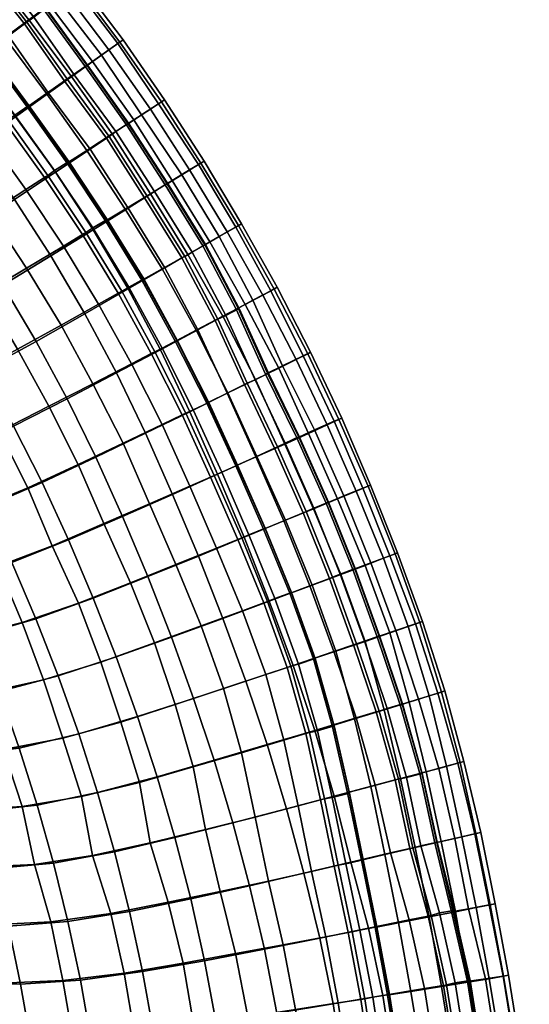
# Model space of a CAD drawing. Header units: centimetres. Extents: x -87 to 87, y -87 to 87.
# Tile 41 of 44: x 67 to 86, y 13 to 51. Entities that reach past the tile are written whole.
import ezdxf

# ---------------------------------------------------------------- set-up
doc = ezdxf.new("R2010")
doc.units = ezdxf.units.CM
doc.layers.add('Layer 01', color=18, linetype='Continuous', true_color=0x000000)

msp = doc.modelspace()

# ---------------------------------------------------------------- meshes
at = {"layer": 'Layer 01'}
mesh = msp.add_polyface(dxfattribs=at)
corners = [(65.257, 57.221, 11.816), (67.106, 55.065, 11.815), (66.92, 54.911, 9.63), (65.076, 57.063, 9.628), (66.337, 54.424, 7.801), (64.537, 56.584, 7.767), (65.137, 57.108, 14.036), (66.982, 54.958, 14.039), (68.754, 52.747, 14.041), (68.868, 52.837, 11.815), (68.663, 52.679, 9.643), (68.04, 52.193, 7.824), (66.734, 51.187, 5.921), (68.311, 48.946, 6.019), (67.678, 48.494, 5.37), (66.122, 50.718, 5.27), (70.576, 50.568, 11.816), (72.19, 48.232, 11.819), (71.957, 48.079, 9.641), (70.37, 50.423, 9.633), (71.293, 47.64, 7.822), (69.741, 49.97, 7.822), (70.448, 50.475, 14.046), (72.065, 48.147, 14.052), (65.82, 53.997, 6.995), (67.542, 51.809, 6.992), (67.48, 51.761, 6.889), (65.756, 53.944, 6.896), (70.024, 50.175, 16.096), (71.637, 47.867, 16.112), (68.338, 52.428, 16.086), (67.707, 51.949, 17.907), (69.381, 49.723, 17.927), (66.907, 51.347, 19.523), (68.557, 49.148, 19.545), (65.977, 50.651, 20.972), (67.594, 48.478, 20.993), (66.58, 54.625, 16.081), (64.756, 56.768, 16.083), (64.188, 56.264, 17.923), (65.971, 54.125, 17.903), (63.445, 55.612, 19.546), (65.198, 53.497, 19.52), (64.295, 52.767, 20.967), (65.022, 53.34, 5.929), (64.437, 52.861, 5.255), (64.056, 56.16, 6.928), (63.997, 56.108, 6.824), (69.18, 49.568, 7.049), (69.111, 49.519, 6.954), (64.839, 49.742, 4.21), (63.202, 51.856, 4.175), (66.888, 47.988, 21.822), (65.298, 50.144, 21.798), (65.25, 50.109, 21.856), (66.839, 47.954, 21.88), (66.382, 47.568, 4.273), (63.603, 52.21, 21.851), (63.67, 52.261, 22.264), (65.317, 50.161, 22.268), (64.089, 56.171, 6.448), (65.847, 54.006, 6.517), (65.377, 53.619, 5.913), (63.643, 55.779, 5.835), (67.569, 51.818, 6.507), (67.096, 51.454, 5.897), (69.194, 49.579, 6.568), (68.676, 49.208, 5.992), (66.904, 48.011, 22.291), (66.83, 51.261, 6.023), (65.114, 53.416, 6.036), (68.411, 49.018, 6.121), (65.114, 53.416, 6.036), (66.83, 51.261, 6.023), (66.83, 51.261, 6.023), (68.411, 49.018, 6.121), (63.648, 52.246, 21.794)]
mesh.append_faces([[corners[k] for k in face] for face in [(0, 1, 2, 3), (3, 2, 4, 5), (6, 7, 1, 0), (7, 8, 9, 1), (1, 9, 10, 2), (2, 10, 11, 4), (12, 13, 14, 15), (16, 17, 18, 19), (19, 18, 20, 21), (8, 22, 16, 9), (22, 23, 17, 16), (24, 25, 26, 27), (10, 19, 21, 11), (9, 16, 19, 10), (23, 22, 28, 29), (22, 8, 30, 28), (28, 30, 31, 32), (32, 31, 33, 34), (34, 33, 35, 36), (37, 38, 39, 40), (40, 39, 41, 42), (8, 7, 37, 30), (7, 6, 38, 37), (33, 42, 43, 35), (31, 40, 42, 33), (30, 37, 40, 31), (44, 12, 15, 45), (46, 24, 27, 47), (25, 48, 49, 26), (45, 15, 50, 51), (52, 53, 54, 55), (15, 14, 56, 50), (54, 57, 58, 59), (60, 61, 62, 63), (61, 64, 65, 62), (64, 66, 67, 65), (47, 27, 61, 60), (55, 54, 59, 68), (27, 26, 64, 61), (69, 70, 62, 65), (26, 49, 66, 64), (71, 69, 65, 67), (72, 73, 12, 44), (74, 75, 13, 12), (35, 43, 76, 53), (36, 35, 53, 52), (11, 21, 48, 25), (5, 4, 24, 46), (4, 11, 25, 24)]])
mesh = msp.add_polyface(dxfattribs=at)
corners = [(68.311, 48.946, 6.019), (69.928, 46.733, 5.907), (69.29, 46.308, 5.252), (67.678, 48.494, 5.37), (70.994, 47.447, 17.962), (69.381, 49.723, 17.927), (68.557, 49.148, 19.545), (70.152, 46.901, 19.588), (67.594, 48.478, 20.993), (69.161, 46.259, 21.034), (61.696, 50.645, 3.296), (63.311, 48.592, 3.29), (61.551, 47.312, 2.645), (59.977, 49.311, 2.675), (67.95, 45.41, 4.194), (66.382, 47.568, 4.273), (70.769, 44.015, 5.247), (69.408, 43.167, 4.178), (66.35, 44.346, 3.283), (64.851, 46.484, 3.292), (67.766, 42.149, 3.286), (69.18, 49.568, 7.049), (70.772, 47.294, 6.984), (70.707, 47.252, 6.881), (69.111, 49.519, 6.954), (70.777, 40.864, 4.182), (69.092, 39.896, 3.305), (65.893, 41.008, 2.612), (64.514, 43.155, 2.612), (63.063, 45.258, 2.618), (64.839, 49.742, 4.21), (69.941, 43.548, 21.911), (68.446, 45.797, 21.867), (68.396, 45.765, 21.925), (69.891, 43.518, 21.97), (65.973, 47.355, 22.805), (64.404, 49.479, 22.777), (63.705, 48.961, 23.477), (65.258, 46.861, 23.516), (66.888, 47.988, 21.822), (66.839, 47.954, 21.88), (68.251, 42.535, 23.615), (66.792, 44.732, 23.57), (65.391, 43.832, 24.738), (66.812, 41.672, 24.766), (63.894, 45.924, 24.68), (70.386, 40.695, 22.931), (68.996, 42.981, 22.905), (69.623, 40.27, 23.634), (67.516, 45.198, 22.857), (62.371, 47.98, 24.611), (60.842, 46.866, 25.675), (62.36, 44.877, 25.8), (63.809, 42.817, 25.861), (65.177, 40.692, 25.855), (68.16, 39.456, 24.773), (61.114, 44.053, 2.264), (59.657, 46.086, 2.298), (62.517, 41.965, 2.24), (63.859, 39.842, 2.217), (62.024, 41.687, 26.868), (63.336, 39.604, 26.833), (60.618, 43.704, 26.801), (69.194, 49.579, 6.568), (70.791, 47.318, 6.5), (70.298, 46.991, 5.885), (68.676, 49.208, 5.992), (69.96, 43.574, 22.378), (68.462, 45.825, 22.334), (67.909, 45.474, 22.96), (69.401, 43.243, 23.008), (66.904, 48.011, 22.291), (66.359, 47.638, 22.911), (64.785, 49.769, 22.886), (65.317, 50.161, 22.268), (67.647, 45.282, 22.727), (69.131, 43.062, 22.777), (66.102, 47.444, 22.676), (64.531, 49.573, 22.65), (70.028, 46.8, 6.011), (68.411, 49.018, 6.121), (67.647, 45.282, 22.727), (66.102, 47.444, 22.676), (69.131, 43.062, 22.777), (67.647, 45.282, 22.727), (70.524, 40.772, 22.803), (69.131, 43.062, 22.777), (66.102, 47.444, 22.676), (64.531, 49.573, 22.65), (68.411, 49.018, 6.121), (70.028, 46.8, 6.011), (70.651, 43.975, 21.069)]
mesh.append_faces([[corners[k] for k in face] for face in [(0, 1, 2, 3), (4, 5, 6, 7), (7, 6, 8, 9), (10, 11, 12, 13), (3, 2, 14, 15), (2, 16, 17, 14), (15, 14, 18, 19), (14, 17, 20, 18), (21, 22, 23, 24), (17, 25, 26, 20), (18, 20, 27, 28), (19, 18, 28, 29), (11, 19, 29, 12), (30, 15, 19, 11), (31, 32, 33, 34), (35, 36, 37, 38), (32, 39, 40, 33), (41, 42, 43, 44), (42, 38, 45, 43), (46, 47, 41, 48), (47, 49, 42, 41), (49, 35, 38, 42), (38, 37, 50, 45), (45, 50, 51, 52), (43, 45, 52, 53), (44, 43, 53, 54), (48, 41, 44, 55), (12, 29, 56, 57), (29, 28, 58, 56), (28, 27, 59, 58), (54, 53, 60, 61), (53, 52, 62, 60), (63, 64, 65, 66), (67, 68, 69, 70), (68, 71, 72, 69), (73, 72, 71, 74), (34, 33, 68, 67), (75, 76, 70, 69), (33, 40, 71, 68), (77, 75, 69, 72), (78, 77, 72, 73), (79, 80, 66, 65), (81, 82, 35, 49), (83, 84, 49, 47), (85, 86, 47, 46), (87, 88, 36, 35), (89, 90, 1, 0), (9, 8, 39, 32), (91, 9, 32, 31)]])
mesh = msp.add_polyface(dxfattribs=at)
corners = [(72.19, 48.232, 11.819), (73.732, 45.846, 11.817), (73.51, 45.711, 9.629), (71.957, 48.079, 9.641), (72.86, 45.312, 7.798), (71.293, 47.64, 7.822), (72.065, 48.147, 14.052), (73.604, 45.766, 14.054), (75.07, 43.338, 14.06), (75.182, 43.403, 11.814), (74.959, 43.275, 9.628), (74.313, 42.903, 7.78), (69.928, 46.733, 5.907), (71.411, 44.414, 5.922), (70.769, 44.015, 5.247), (69.29, 46.308, 5.252), (76.454, 40.86, 14.072), (76.574, 40.926, 11.822), (72.289, 44.958, 6.989), (73.753, 42.579, 6.943), (73.684, 42.541, 6.839), (72.219, 44.915, 6.89), (76.323, 40.792, 9.646), (75.626, 40.42, 7.83), (74.626, 43.084, 16.137), (76.013, 40.625, 16.157), (73.948, 42.698, 17.992), (75.333, 40.262, 18.019), (73.09, 42.211, 19.638), (74.454, 39.797, 19.658), (73.162, 45.497, 16.118), (71.637, 47.867, 16.112), (70.994, 47.447, 17.962), (72.49, 45.088, 17.963), (70.024, 50.175, 16.096), (69.381, 49.723, 17.927), (70.152, 46.901, 19.588), (71.641, 44.572, 19.601), (69.161, 46.259, 21.034), (70.651, 43.975, 21.069), (72.093, 41.649, 21.116), (72.868, 42.07, 5.867), (72.202, 41.685, 5.203), (70.772, 47.294, 6.984), (70.707, 47.252, 6.881), (75.053, 40.112, 6.99), (74.981, 40.075, 6.886), (70.777, 40.864, 4.182), (69.408, 43.167, 4.178), (71.357, 41.237, 21.947), (69.941, 43.548, 21.911), (69.891, 43.518, 21.97), (71.305, 41.209, 22.006), (70.791, 47.318, 6.5), (72.309, 44.978, 6.511), (71.793, 44.658, 5.906), (70.298, 46.991, 5.885), (73.779, 42.593, 6.462), (73.262, 42.295, 5.851), (75.093, 40.105, 6.513), (74.571, 39.825, 5.897), (71.379, 41.253, 22.416), (69.96, 43.574, 22.378), (69.401, 43.243, 23.008), (70.802, 40.935, 23.037), (69.131, 43.062, 22.777), (70.524, 40.772, 22.803), (69.111, 49.519, 6.954), (69.194, 49.579, 6.568), (71.513, 44.477, 6.028), (70.028, 46.8, 6.011), (72.973, 42.13, 5.972), (74.261, 39.689, 6.014), (71.513, 44.477, 6.028), (72.973, 42.13, 5.972), (70.028, 46.8, 6.011), (71.513, 44.477, 6.028), (72.973, 42.13, 5.972), (74.261, 39.689, 6.014), (74.155, 39.632, 5.907), (69.741, 49.97, 7.822), (69.18, 49.568, 7.049)]
mesh.append_faces([[corners[k] for k in face] for face in [(0, 1, 2, 3), (3, 2, 4, 5), (6, 7, 1, 0), (7, 8, 9, 1), (1, 9, 10, 2), (2, 10, 11, 4), (12, 13, 14, 15), (8, 16, 17, 9), (18, 19, 20, 21), (10, 22, 23, 11), (9, 17, 22, 10), (16, 8, 24, 25), (25, 24, 26, 27), (27, 26, 28, 29), (30, 31, 32, 33), (31, 34, 35, 32), (33, 32, 36, 37), (8, 7, 30, 24), (7, 6, 31, 30), (37, 36, 38, 39), (28, 37, 39, 40), (26, 33, 37, 28), (24, 30, 33, 26), (13, 41, 42, 14), (43, 18, 21, 44), (19, 45, 46, 20), (14, 42, 47, 48), (49, 50, 51, 52), (53, 54, 55, 56), (54, 57, 58, 55), (57, 59, 60, 58), (61, 62, 63, 64), (52, 51, 62, 61), (65, 66, 64, 63), (67, 44, 53, 68), (44, 21, 54, 53), (69, 70, 56, 55), (21, 20, 57, 54), (71, 69, 55, 58), (20, 46, 59, 57), (72, 71, 58, 60), (73, 74, 41, 13), (75, 76, 13, 12), (77, 78, 79, 41), (40, 39, 50, 49), (11, 23, 45, 19), (5, 4, 18, 43), (80, 5, 43, 81), (4, 11, 19, 18)]])
mesh = msp.add_polyface(dxfattribs=at)
corners = [(72.868, 42.07, 5.867), (74.155, 39.632, 5.907), (73.483, 39.271, 5.231), (72.202, 41.685, 5.203), (75.298, 37.136, 6.004), (74.627, 36.8, 5.308), (76.574, 40.926, 11.822), (77.876, 38.402, 11.833), (77.579, 38.261, 9.69), (76.323, 40.792, 9.646), (79.088, 35.833, 11.829), (78.796, 35.709, 9.668), (76.778, 37.874, 7.948), (75.626, 40.42, 7.83), (78.029, 35.372, 7.896), (76.454, 40.86, 14.072), (77.76, 38.341, 14.081), (78.977, 35.777, 14.078), (76.467, 34.656, 6.008), (75.745, 34.324, 5.332), (78.515, 35.566, 16.155), (77.317, 38.12, 16.168), (76.635, 37.782, 18.034), (77.79, 35.237, 17.995), (76.013, 40.625, 16.157), (75.333, 40.262, 18.019), (75.727, 37.338, 19.653), (76.866, 34.821, 19.608), (74.454, 39.797, 19.658), (73.09, 42.211, 19.638), (72.093, 41.649, 21.116), (73.422, 39.255, 21.114), (74.653, 36.816, 21.076), (75.784, 34.339, 21.028), (72.662, 38.86, 21.935), (71.357, 41.237, 21.947), (71.305, 41.209, 22.006), (72.609, 38.833, 21.992), (73.17, 36.081, 4.255), (72.029, 38.496, 4.206), (74.246, 33.643, 4.29), (75.053, 40.112, 6.99), (76.196, 37.584, 7.103), (76.124, 37.549, 6.997), (74.981, 40.075, 6.886), (77.416, 35.092, 7.069), (77.34, 35.057, 6.969), (70.777, 40.864, 4.182), (75.013, 33.996, 21.826), (73.885, 36.446, 21.888), (73.831, 36.42, 21.944), (74.959, 33.972, 21.882), (72.877, 35.96, 22.861), (71.67, 38.345, 22.912), (70.897, 37.945, 23.615), (72.098, 35.585, 23.559), (75.093, 40.105, 6.513), (76.233, 37.585, 6.624), (75.712, 37.324, 5.997), (74.571, 39.825, 5.897), (77.435, 35.109, 6.586), (76.879, 34.852, 5.989), (75.031, 33.998, 22.302), (73.909, 36.444, 22.36), (73.308, 36.157, 22.974), (74.413, 33.726, 22.903), (72.685, 38.865, 22.406), (72.095, 38.562, 23.021), (75.403, 37.189, 6.114), (74.261, 39.689, 6.014), (76.58, 34.708, 6.115), (73.018, 36.029, 22.735), (74.126, 33.602, 22.661), (71.81, 38.418, 22.785), (71.379, 41.253, 22.416), (73.018, 36.029, 22.735), (71.81, 38.418, 22.785), (74.126, 33.602, 22.661), (73.018, 36.029, 22.735), (73.98, 33.537, 22.784), (75.403, 37.189, 6.114), (76.58, 34.708, 6.115), (74.261, 39.689, 6.014), (75.403, 37.189, 6.114)]
mesh.append_faces([[corners[k] for k in face] for face in [(0, 1, 2, 3), (1, 4, 5, 2), (6, 7, 8, 9), (7, 10, 11, 8), (9, 8, 12, 13), (8, 11, 14, 12), (15, 16, 7, 6), (16, 17, 10, 7), (4, 18, 19, 5), (20, 21, 22, 23), (21, 24, 25, 22), (23, 22, 26, 27), (22, 25, 28, 26), (17, 16, 21, 20), (16, 15, 24, 21), (28, 29, 30, 31), (26, 28, 31, 32), (27, 26, 32, 33), (34, 35, 36, 37), (2, 5, 38, 39), (5, 19, 40, 38), (41, 42, 43, 44), (42, 45, 46, 43), (3, 2, 39, 47), (48, 49, 50, 51), (49, 34, 37, 50), (52, 53, 54, 55), (56, 57, 58, 59), (57, 60, 61, 58), (62, 63, 64, 65), (63, 66, 67, 64), (44, 43, 57, 56), (68, 69, 59, 58), (43, 46, 60, 57), (70, 68, 58, 61), (51, 50, 63, 62), (71, 72, 65, 64), (50, 37, 66, 63), (73, 71, 64, 67), (37, 36, 74, 66), (75, 76, 53, 52), (77, 78, 52, 79), (80, 81, 18, 4), (82, 83, 4, 1), (32, 31, 34, 49), (33, 32, 49, 48), (31, 30, 35, 34), (12, 14, 45, 42), (13, 12, 42, 41)]])
mesh = msp.add_polyface(dxfattribs=at)
corners = [(67.766, 42.149, 3.286), (69.092, 39.896, 3.305), (67.191, 38.816, 2.623), (65.893, 41.008, 2.612), (68.16, 39.456, 24.773), (66.812, 41.672, 24.766), (65.177, 40.692, 25.855), (66.471, 38.516, 25.833), (72.029, 38.496, 4.206), (73.17, 36.081, 4.255), (71.452, 35.241, 3.36), (70.319, 37.59, 3.328), (72.505, 32.86, 3.4), (70.558, 31.994, 2.71), (69.517, 34.304, 2.672), (68.396, 36.58, 2.644), (70.777, 40.864, 4.182), (71.67, 38.345, 22.912), (70.386, 40.695, 22.931), (69.623, 40.27, 23.634), (70.897, 37.945, 23.615), (73.171, 33.178, 23.465), (72.098, 35.585, 23.559), (70.574, 34.858, 24.71), (71.609, 32.49, 24.594), (69.401, 37.173, 24.755), (67.689, 36.292, 25.821), (68.824, 34.03, 25.796), (69.83, 31.72, 25.673), (72.633, 30.127, 24.598), (70.86, 29.421, 25.781), (62.517, 41.965, 2.24), (63.859, 39.842, 2.217), (61.752, 38.861, 2.084), (60.459, 41.008, 2.102), (59.655, 38.272, 2.046), (58.418, 40.447, 2.053), (65.129, 37.695, 2.204), (62.983, 36.697, 2.07), (60.842, 36.061, 2.042), (63.336, 39.604, 26.833), (62.024, 41.687, 26.868), (60.054, 40.555, 27.655), (61.321, 38.532, 27.624), (58.004, 39.705, 28.228), (59.23, 37.734, 28.219), (64.577, 37.477, 26.794), (62.52, 36.468, 27.597), (60.39, 35.722, 28.21), (66.317, 35.522, 2.208), (67.423, 33.32, 2.227), (65.229, 32.38, 2.062), (64.143, 34.538, 2.062), (68.452, 31.087, 2.256), (66.24, 30.21, 2.069), (63.015, 31.67, 2.038), (61.963, 33.853, 2.04), (63.997, 29.512, 2.038), (60.863, 31.402, 2.034), (59.841, 33.633, 2.032), (58.748, 35.874, 2.029), (67.821, 30.859, 26.65), (66.866, 33.117, 26.82), (64.73, 32.238, 27.643), (65.71, 30.063, 27.623), (65.75, 35.311, 26.778), (63.65, 34.366, 27.58), (61.485, 33.671, 28.212), (62.521, 31.589, 28.253), (58.257, 35.41, 28.647), (59.315, 33.387, 28.667), (60.312, 31.328, 28.705), (70.802, 40.935, 23.037), (72.095, 38.562, 23.021), (72.685, 38.865, 22.406), (71.379, 41.253, 22.416), (70.524, 40.772, 22.803), (71.81, 38.418, 22.785), (71.81, 38.418, 22.785), (70.524, 40.772, 22.803)]
mesh.append_faces([[corners[k] for k in face] for face in [(0, 1, 2, 3), (4, 5, 6, 7), (8, 9, 10, 11), (10, 12, 13, 14), (11, 10, 14, 15), (1, 11, 15, 2), (16, 8, 11, 1), (17, 18, 19, 20), (21, 22, 23, 24), (22, 20, 25, 23), (20, 19, 4, 25), (25, 4, 7, 26), (23, 25, 26, 27), (24, 23, 27, 28), (29, 24, 28, 30), (31, 32, 33, 34), (34, 33, 35, 36), (3, 2, 37, 32), (32, 37, 38, 33), (33, 38, 39, 35), (40, 41, 42, 43), (43, 42, 44, 45), (7, 6, 40, 46), (47, 43, 45, 48), (46, 40, 43, 47), (49, 50, 51, 52), (50, 53, 54, 51), (52, 51, 55, 56), (51, 54, 57, 55), (2, 15, 49, 37), (15, 14, 50, 49), (14, 13, 53, 50), (56, 55, 58, 59), (39, 56, 59, 60), (38, 52, 56, 39), (37, 49, 52, 38), (61, 62, 63, 64), (62, 65, 66, 63), (63, 66, 67, 68), (28, 27, 62, 61), (27, 26, 65, 62), (26, 7, 46, 65), (65, 46, 47, 66), (66, 47, 48, 67), (67, 48, 69, 70), (68, 67, 70, 71), (72, 73, 74, 75), (76, 77, 73, 72), (78, 79, 18, 17)]])
mesh = msp.add_polyface(dxfattribs=at)
corners = [(78.977, 35.777, 14.078), (80.116, 33.179, 14.079), (80.203, 33.22, 11.822), (79.088, 35.833, 11.829), (79.913, 33.107, 9.658), (78.796, 35.709, 9.668), (79.173, 32.807, 7.863), (78.029, 35.372, 7.896), (77.583, 32.145, 5.973), (78.604, 29.587, 5.964), (77.841, 29.299, 5.29), (76.832, 31.83, 5.301), (81.167, 30.543, 14.093), (81.262, 30.583, 11.827), (77.416, 35.092, 7.069), (78.552, 32.549, 7.031), (78.476, 32.518, 6.927), (77.34, 35.057, 6.969), (80.96, 30.473, 9.654), (80.221, 30.198, 7.849), (79.651, 32.984, 16.166), (80.715, 30.371, 16.197), (78.922, 32.681, 18.015), (79.993, 30.096, 18.065), (77.987, 32.298, 19.633), (79.049, 29.741, 19.687), (76.899, 31.855, 21.059), (77.938, 29.328, 21.109), (78.515, 35.566, 16.155), (76.866, 34.821, 19.608), (75.784, 34.339, 21.028), (77.79, 35.237, 17.995), (73.17, 36.081, 4.255), (74.246, 33.643, 4.29), (72.505, 32.86, 3.4), (71.452, 35.241, 3.36), (76.467, 34.656, 6.008), (75.745, 34.324, 5.332), (79.59, 29.96, 7.02), (79.512, 29.93, 6.918), (75.286, 31.189, 4.286), (73.509, 30.458, 3.421), (71.538, 29.658, 2.74), (70.558, 31.994, 2.71), (75.043, 31.102, 22.793), (73.98, 33.537, 22.784), (73.171, 33.178, 23.465), (74.217, 30.767, 23.469), (72.877, 35.96, 22.861), (72.098, 35.585, 23.559), (71.609, 32.49, 24.594), (72.633, 30.127, 24.598), (77.124, 29.028, 21.893), (76.102, 31.532, 21.847), (76.047, 31.509, 21.902), (77.067, 29.007, 21.948), (76.266, 28.707, 4.281), (76.052, 28.633, 22.839), (75.221, 28.328, 23.519), (75.013, 33.996, 21.826), (74.959, 33.972, 21.882), (76.11, 31.544, 22.325), (77.131, 29.037, 22.372), (75.193, 31.163, 22.671), (76.202, 28.689, 22.716), (76.488, 28.802, 22.963), (75.475, 31.288, 22.916), (74.126, 33.602, 22.661), (74.413, 33.726, 22.903), (75.031, 33.998, 22.302), (77.435, 35.109, 6.586), (78.568, 32.563, 6.542), (78, 32.325, 5.949), (76.879, 34.852, 5.989), (79.606, 29.968, 6.53), (79.028, 29.75, 5.939), (77.702, 32.194, 6.079), (76.58, 34.708, 6.115), (78.725, 29.633, 6.07), (76.202, 28.689, 22.716), (75.193, 31.163, 22.671), (75.193, 31.163, 22.671), (74.126, 33.602, 22.661), (76.58, 34.708, 6.115), (77.702, 32.194, 6.079), (77.702, 32.194, 6.079), (78.725, 29.633, 6.07)]
mesh.append_faces([[corners[k] for k in face] for face in [(0, 1, 2, 3), (3, 2, 4, 5), (5, 4, 6, 7), (8, 9, 10, 11), (1, 12, 13, 2), (14, 15, 16, 17), (4, 18, 19, 6), (2, 13, 18, 4), (12, 1, 20, 21), (21, 20, 22, 23), (23, 22, 24, 25), (25, 24, 26, 27), (1, 0, 28, 20), (24, 29, 30, 26), (22, 31, 29, 24), (20, 28, 31, 22), (32, 33, 34, 35), (36, 8, 11, 37), (15, 38, 39, 16), (37, 11, 40, 33), (33, 40, 41, 34), (34, 41, 42, 43), (44, 45, 46, 47), (45, 48, 49, 46), (47, 46, 50, 51), (52, 53, 54, 55), (11, 10, 56, 40), (57, 44, 47, 58), (53, 59, 60, 54), (55, 54, 61, 62), (63, 64, 65, 66), (67, 63, 66, 68), (54, 60, 69, 61), (70, 71, 72, 73), (71, 74, 75, 72), (61, 69, 68, 66), (66, 65, 62, 61), (17, 16, 71, 70), (76, 77, 73, 72), (16, 39, 74, 71), (78, 76, 72, 75), (79, 80, 44, 57), (81, 82, 45, 44), (83, 84, 8, 36), (85, 86, 9, 8), (26, 30, 59, 53), (27, 26, 53, 52), (6, 19, 38, 15), (7, 6, 15, 14)]])
mesh = msp.add_polyface(dxfattribs=at)
corners = [(70.558, 31.994, 2.71), (71.538, 29.658, 2.74), (69.411, 28.823, 2.283), (68.452, 31.087, 2.256), (67.179, 28.014, 2.077), (66.24, 30.21, 2.069), (64.911, 27.356, 2.037), (63.997, 29.512, 2.038), (62.699, 27.046, 2.034), (61.815, 29.209, 2.035), (63.015, 31.67, 2.038), (60.863, 31.402, 2.034), (65.71, 30.063, 27.623), (64.73, 32.238, 27.643), (62.521, 31.589, 28.253), (63.486, 29.471, 28.301), (70.86, 29.421, 25.781), (69.83, 31.72, 25.673), (67.821, 30.859, 26.65), (68.842, 28.629, 26.829), (60.312, 31.328, 28.705), (61.245, 29.236, 28.768), (64.38, 27.318, 28.314), (62.108, 27.109, 28.802), (66.649, 27.868, 27.671), (70.305, 26.53, 2.297), (71.136, 24.209, 2.291), (68.85, 23.53, 2.079), (68.049, 25.787, 2.081), (71.899, 21.863, 2.268), (69.58, 21.247, 2.072), (66.531, 22.979, 2.035), (65.756, 25.18, 2.037), (67.235, 20.751, 2.036), (72.456, 27.296, 2.755), (73.32, 24.91, 2.745), (72.59, 19.493, 2.232), (70.237, 18.941, 2.061), (64.955, 20.509, 2.033), (64.271, 22.71, 2.033), (63.519, 24.888, 2.033), (71.214, 21.642, 26.68), (70.488, 23.992, 26.682), (68.235, 23.366, 27.521), (68.958, 21.091, 27.602), (69.716, 26.328, 26.784), (67.483, 25.632, 27.604), (65.92, 22.919, 28.2), (66.642, 20.708, 28.388), (65.194, 25.134, 28.285), (72.599, 24.672, 25.699), (71.793, 27.072, 25.793), (62.901, 24.951, 28.816), (63.61, 22.761, 28.768), (64.291, 20.564, 28.905), (58.785, 31.575, 2.029), (59.727, 29.353, 2.03), (60.595, 27.16, 2.03), (59.344, 25.375, 2.028), (61.395, 24.98, 2.03), (62.129, 22.792, 2.03), (60.063, 23.149, 2.026), (62.795, 20.583, 2.029), (60.716, 20.905, 2.025), (58.552, 27.593, 2.028), (59.032, 29.459, 29.078), (59.867, 27.325, 29.139), (58.133, 31.558, 29.011), (58.384, 25.683, 29.428), (59.06, 23.448, 29.497), (61.331, 22.961, 29.215), (60.634, 25.158, 29.188), (59.673, 21.185, 29.56), (61.97, 20.74, 29.275)]
mesh.append_faces([[corners[k] for k in face] for face in [(0, 1, 2, 3), (3, 2, 4, 5), (5, 4, 6, 7), (7, 6, 8, 9), (10, 7, 9, 11), (12, 13, 14, 15), (16, 17, 18, 19), (15, 14, 20, 21), (22, 15, 21, 23), (24, 12, 15, 22), (19, 18, 12, 24), (25, 26, 27, 28), (26, 29, 30, 27), (28, 27, 31, 32), (27, 30, 33, 31), (1, 34, 25, 2), (34, 35, 26, 25), (29, 36, 37, 30), (31, 33, 38, 39), (32, 31, 39, 40), (6, 32, 40, 8), (4, 28, 32, 6), (2, 25, 28, 4), (41, 42, 43, 44), (42, 45, 46, 43), (44, 43, 47, 48), (43, 46, 49, 47), (50, 51, 45, 42), (51, 16, 19, 45), (45, 19, 24, 46), (46, 24, 22, 49), (49, 22, 23, 52), (47, 49, 52, 53), (48, 47, 53, 54), (55, 11, 9, 56), (56, 9, 8, 57), (58, 59, 60, 61), (61, 60, 62, 63), (64, 57, 59, 58), (57, 8, 40, 59), (59, 40, 39, 60), (60, 39, 38, 62), (65, 66, 23, 21), (67, 65, 21, 20), (68, 69, 70, 71), (69, 72, 73, 70), (70, 73, 54, 53), (71, 70, 53, 52), (66, 71, 52, 23)]])
mesh = msp.add_polyface(dxfattribs=at)
corners = [(78.604, 29.587, 5.964), (79.542, 26.996, 5.967), (78.776, 26.736, 5.29), (77.841, 29.299, 5.29), (80.425, 24.385, 5.935), (79.649, 24.151, 5.275), (79.997, 27.136, 19.702), (79.049, 29.741, 19.687), (77.938, 29.328, 21.109), (78.855, 26.749, 21.1), (77.19, 26.2, 4.272), (76.266, 28.707, 4.281), (78.04, 23.667, 4.265), (75.355, 25.584, 3.416), (74.457, 28.032, 3.427), (76.182, 23.112, 3.399), (80.389, 21.531, 5.327), (78.789, 21.108, 4.287), (76.932, 20.616, 3.376), (74.846, 20.069, 2.675), (74.118, 22.501, 2.719), (73.32, 24.91, 2.745), (72.456, 27.296, 2.755), (73.509, 30.458, 3.421), (71.538, 29.658, 2.74), (75.286, 31.189, 4.286), (78.773, 23.874, 21.773), (78.039, 26.476, 21.884), (77.982, 26.457, 21.938), (78.716, 23.857, 21.828), (77.124, 29.028, 21.893), (77.067, 29.007, 21.948), (76.834, 23.29, 23.395), (76.128, 25.838, 23.511), (74.488, 25.295, 24.631), (75.189, 22.799, 24.518), (75.221, 28.328, 23.519), (73.616, 27.739, 24.662), (78.256, 20.959, 22.583), (77.683, 23.545, 22.721), (77.387, 20.729, 23.24), (76.959, 26.115, 22.833), (76.052, 28.633, 22.839), (74.217, 30.767, 23.469), (72.633, 30.127, 24.598), (70.86, 29.421, 25.781), (71.793, 27.072, 25.793), (72.599, 24.672, 25.699), (73.309, 22.249, 25.619), (75.713, 20.291, 24.294), (73.784, 19.806, 25.265), (79.373, 21.255, 21.654), (79.314, 21.24, 21.709), (71.899, 21.863, 2.268), (71.136, 24.209, 2.291), (72.59, 19.493, 2.232), (71.214, 21.642, 26.68), (71.624, 19.287, 26.151), (70.488, 23.992, 26.682), (77.836, 23.591, 22.599), (78.413, 21.001, 22.464), (78.714, 21.047, 22.714), (78.139, 23.644, 22.846), (78.793, 23.841, 22.252), (79.387, 21.224, 22.136), (76.202, 28.689, 22.716), (77.11, 26.166, 22.71), (77.406, 26.249, 22.956), (76.488, 28.802, 22.963), (77.131, 29.037, 22.372), (78.054, 26.464, 22.361), (79.663, 27.038, 6.074), (78.725, 29.633, 6.07), (79.028, 29.75, 5.939), (79.967, 27.148, 5.942), (77.11, 26.166, 22.71), (76.202, 28.689, 22.716), (77.836, 23.591, 22.599), (77.11, 26.166, 22.71), (78.413, 21.001, 22.464), (77.836, 23.591, 22.599), (78.725, 29.633, 6.07), (79.663, 27.038, 6.074), (80.213, 21.479, 20.875), (79.586, 24.12, 20.987)]
mesh.append_faces([[corners[k] for k in face] for face in [(0, 1, 2, 3), (1, 4, 5, 2), (6, 7, 8, 9), (3, 2, 10, 11), (2, 5, 12, 10), (11, 10, 13, 14), (10, 12, 15, 13), (5, 16, 17, 12), (12, 17, 18, 15), (15, 18, 19, 20), (13, 15, 20, 21), (14, 13, 21, 22), (23, 14, 22, 24), (25, 11, 14, 23), (26, 27, 28, 29), (27, 30, 31, 28), (32, 33, 34, 35), (33, 36, 37, 34), (38, 39, 32, 40), (39, 41, 33, 32), (41, 42, 36, 33), (36, 43, 44, 37), (37, 44, 45, 46), (34, 37, 46, 47), (35, 34, 47, 48), (49, 35, 48, 50), (40, 32, 35, 49), (51, 26, 29, 52), (21, 20, 53, 54), (20, 19, 55, 53), (50, 48, 56, 57), (48, 47, 58, 56), (59, 60, 61, 62), (52, 29, 63, 64), (65, 66, 67, 68), (28, 31, 69, 70), (66, 59, 62, 67), (29, 28, 70, 63), (63, 70, 67, 62), (70, 69, 68, 67), (64, 63, 62, 61), (71, 72, 73, 74), (75, 76, 42, 41), (77, 78, 41, 39), (79, 80, 39, 38), (81, 82, 1, 0), (83, 84, 26, 51), (9, 8, 30, 27), (84, 9, 27, 26)]])
mesh = msp.add_polyface(dxfattribs=at)
corners = [(81.262, 30.583, 11.827), (82.235, 27.912, 11.826), (81.951, 27.817, 9.636), (80.96, 30.473, 9.654), (83.096, 25.202, 11.829), (82.825, 25.12, 9.631), (81.193, 27.559, 7.838), (80.221, 30.198, 7.849), (82.078, 24.889, 7.805), (81.167, 30.543, 14.093), (82.129, 27.872, 14.101), (82.973, 25.161, 14.088), (83.693, 22.417, 14.06), (83.841, 22.459, 11.828), (83.607, 22.395, 9.634), (82.859, 22.185, 7.801), (84.309, 19.651, 14.033), (84.497, 19.696, 11.838), (81.435, 24.692, 6.984), (82.202, 22.011, 7.002), (82.121, 21.99, 6.904), (81.356, 24.668, 6.882), (84.27, 19.641, 9.666), (83.491, 19.454, 7.871), (83.165, 22.273, 16.098), (83.763, 19.522, 16.044), (82.371, 22.058, 17.9), (82.958, 19.334, 17.833), (81.372, 21.789, 19.48), (81.945, 19.099, 19.41), (82.482, 25.008, 16.165), (81.677, 27.715, 16.211), (80.96, 27.466, 18.09), (81.714, 24.77, 17.996), (80.715, 30.371, 16.197), (79.993, 30.096, 18.065), (79.997, 27.136, 19.702), (80.733, 24.47, 19.59), (79.049, 29.741, 19.687), (78.855, 26.749, 21.1), (79.586, 24.12, 20.987), (80.213, 21.479, 20.875), (80.425, 24.385, 5.935), (81.169, 21.738, 5.971), (80.389, 21.531, 5.327), (79.649, 24.151, 5.275), (79.59, 29.96, 7.02), (80.544, 27.337, 7.02), (80.464, 27.31, 6.919), (79.512, 29.93, 6.918), (82.79, 19.303, 7.134), (82.703, 19.285, 7.044), (79.606, 29.968, 6.53), (80.556, 27.348, 6.531), (79.967, 27.148, 5.942), (79.028, 29.75, 5.939), (81.449, 24.7, 6.492), (80.854, 24.519, 5.905), (82.216, 21.993, 6.509), (81.602, 21.832, 5.934), (82.798, 19.308, 6.652), (82.162, 19.167, 6.088), (80.547, 24.422, 6.039), (79.663, 27.038, 6.074), (81.292, 21.77, 6.073), (81.85, 19.094, 6.223), (80.547, 24.422, 6.039), (81.292, 21.77, 6.073), (79.663, 27.038, 6.074), (80.547, 24.422, 6.039), (79.542, 26.996, 5.967), (81.292, 21.77, 6.073), (81.85, 19.094, 6.223), (81.731, 19.066, 6.119)]
mesh.append_faces([[corners[k] for k in face] for face in [(0, 1, 2, 3), (1, 4, 5, 2), (3, 2, 6, 7), (2, 5, 8, 6), (9, 10, 1, 0), (10, 11, 4, 1), (11, 12, 13, 4), (4, 13, 14, 5), (5, 14, 15, 8), (12, 16, 17, 13), (18, 19, 20, 21), (14, 22, 23, 15), (13, 17, 22, 14), (16, 12, 24, 25), (25, 24, 26, 27), (27, 26, 28, 29), (30, 31, 32, 33), (31, 34, 35, 32), (33, 32, 36, 37), (32, 35, 38, 36), (12, 11, 30, 24), (11, 10, 31, 30), (10, 9, 34, 31), (37, 36, 39, 40), (28, 37, 40, 41), (26, 33, 37, 28), (24, 30, 33, 26), (42, 43, 44, 45), (46, 47, 48, 49), (47, 18, 21, 48), (19, 50, 51, 20), (52, 53, 54, 55), (53, 56, 57, 54), (56, 58, 59, 57), (58, 60, 61, 59), (49, 48, 53, 52), (48, 21, 56, 53), (62, 63, 54, 57), (21, 20, 58, 56), (64, 62, 57, 59), (20, 51, 60, 58), (65, 64, 59, 61), (66, 67, 43, 42), (68, 69, 42, 70), (71, 72, 73, 43), (15, 23, 50, 19), (6, 8, 18, 47), (7, 6, 47, 46), (8, 15, 19, 18)]])
mesh = msp.add_polyface(dxfattribs=at)
corners = [(76.235, 17.798, 24.283), (75.713, 20.291, 24.294), (73.784, 19.806, 25.265), (74.353, 17.385, 25.335), (76.805, 15.314, 24.403), (74.955, 14.972, 25.54), (77.291, 12.792, 24.482), (75.426, 12.503, 25.596), (69.58, 21.247, 2.072), (70.237, 18.941, 2.061), (67.867, 18.5, 2.033), (67.235, 20.751, 2.036), (65.569, 18.286, 2.032), (64.955, 20.509, 2.033), (67.128, 18.447, 28.082), (66.642, 20.708, 28.388), (64.291, 20.564, 28.905), (64.884, 18.338, 28.997), (69.386, 18.79, 27.122), (68.958, 21.091, 27.602), (71.624, 19.287, 26.151), (71.214, 21.642, 26.68), (73.206, 17.103, 2.196), (73.743, 14.694, 2.171), (71.326, 14.27, 2.049), (70.819, 16.614, 2.053), (74.196, 12.269, 2.158), (71.754, 11.913, 2.047), (68.914, 13.942, 2.034), (68.427, 16.229, 2.033), (69.326, 11.641, 2.033), (74.846, 20.069, 2.675), (75.498, 17.616, 2.625), (72.59, 19.493, 2.232), (76.076, 15.144, 2.596), (76.559, 12.649, 2.589), (76.946, 10.138, 2.585), (74.564, 9.831, 2.151), (72.105, 9.545, 2.047), (69.665, 9.327, 2.032), (66.987, 11.509, 2.03), (66.585, 13.784, 2.03), (66.113, 16.043, 2.029), (73.329, 12.178, 26.631), (72.908, 14.598, 26.671), (70.62, 14.207, 27.573), (71.021, 11.852, 27.507), (72.334, 16.976, 26.514), (70.093, 16.539, 27.504), (68.235, 13.922, 28.295), (68.627, 11.618, 28.245), (67.759, 16.211, 28.325), (75.802, 10.005, 25.601), (73.678, 9.741, 26.604), (65.403, 16.087, 28.978), (65.843, 13.819, 28.886), (66.226, 11.536, 28.86), (71.354, 9.484, 27.475), (68.948, 9.302, 28.217), (62.795, 20.583, 2.029), (63.394, 18.352, 2.027), (61.821, 16.353, 2.025), (63.925, 16.102, 2.026), (64.386, 13.834, 2.026), (62.272, 14.05, 2.024), (64.778, 11.551, 2.027), (62.655, 11.732, 2.025), (65.099, 9.256, 2.027), (62.97, 9.401, 2.025), (61.97, 20.74, 29.275), (62.549, 18.5, 29.394), (63.484, 13.946, 29.375), (63.851, 11.644, 29.352), (63.053, 16.233, 29.421)]
mesh.append_faces([[corners[k] for k in face] for face in [(0, 1, 2, 3), (4, 0, 3, 5), (6, 4, 5, 7), (8, 9, 10, 11), (11, 10, 12, 13), (14, 15, 16, 17), (18, 19, 15, 14), (20, 21, 19, 18), (22, 23, 24, 25), (23, 26, 27, 24), (25, 24, 28, 29), (24, 27, 30, 28), (31, 32, 22, 33), (32, 34, 23, 22), (34, 35, 26, 23), (35, 36, 37, 26), (26, 37, 38, 27), (27, 38, 39, 30), (28, 30, 40, 41), (29, 28, 41, 42), (10, 29, 42, 12), (9, 25, 29, 10), (33, 22, 25, 9), (43, 44, 45, 46), (44, 47, 48, 45), (46, 45, 49, 50), (45, 48, 51, 49), (52, 7, 43, 53), (7, 5, 44, 43), (5, 3, 47, 44), (3, 2, 20, 47), (47, 20, 18, 48), (48, 18, 14, 51), (51, 14, 17, 54), (49, 51, 54, 55), (50, 49, 55, 56), (57, 46, 50, 58), (53, 43, 46, 57), (59, 13, 12, 60), (61, 62, 63, 64), (64, 63, 65, 66), (60, 12, 42, 62), (62, 42, 41, 63), (63, 41, 40, 65), (66, 65, 67, 68), (69, 70, 17, 16), (71, 72, 56, 55), (73, 71, 55, 54), (70, 73, 54, 17)]])
mesh = msp.add_polyface(dxfattribs=at)
corners = [(81.169, 21.738, 5.971), (81.731, 19.066, 6.119), (80.977, 18.893, 5.457), (80.389, 21.531, 5.327), (82.454, 16.431, 5.94), (81.715, 16.285, 5.289), (84.497, 19.696, 11.838), (85.062, 16.915, 11.843), (84.819, 16.868, 9.689), (84.27, 19.641, 9.666), (85.582, 14.126, 11.83), (85.37, 14.095, 9.644), (84.015, 16.711, 7.889), (83.491, 19.454, 7.871), (84.675, 13.988, 7.752), (84.309, 19.651, 14.033), (84.866, 16.874, 14.021), (85.382, 14.09, 14.02), (84.825, 13.995, 16.027), (84.316, 16.764, 16.023), (83.513, 16.604, 17.817), (83.996, 13.857, 17.814), (83.763, 19.522, 16.044), (82.958, 19.334, 17.833), (82.49, 16.402, 19.397), (82.966, 13.687, 19.403), (81.945, 19.099, 19.41), (81.372, 21.789, 19.48), (80.213, 21.479, 20.875), (80.767, 18.827, 20.809), (81.295, 16.169, 20.804), (79.91, 18.631, 21.6), (79.373, 21.255, 21.654), (79.314, 21.24, 21.709), (79.85, 18.617, 21.656), (80.129, 15.959, 4.227), (79.436, 18.531, 4.329), (78.233, 15.574, 3.302), (77.605, 18.103, 3.343), (82.79, 19.303, 7.134), (83.427, 16.611, 7.033), (83.354, 16.599, 6.927), (82.703, 19.285, 7.044), (84.051, 13.894, 6.908), (83.974, 13.882, 6.804), (76.076, 15.144, 2.596), (75.498, 17.616, 2.625), (76.932, 20.616, 3.376), (74.846, 20.069, 2.675), (78.789, 21.108, 4.287), (78.788, 18.375, 22.537), (78.256, 20.959, 22.583), (77.387, 20.729, 23.24), (77.914, 18.176, 23.205), (80.441, 16.004, 21.612), (80.382, 15.993, 21.669), (78.465, 15.627, 23.266), (76.235, 17.798, 24.283), (76.805, 15.314, 24.403), (79.33, 15.792, 22.574), (75.713, 20.291, 24.294), (82.798, 19.308, 6.652), (83.455, 16.656, 6.551), (82.891, 16.555, 5.922), (82.162, 19.167, 6.088), (84.082, 13.922, 6.432), (83.496, 13.831, 5.819), (80.456, 16.013, 22.09), (79.92, 18.621, 22.082), (79.246, 18.468, 22.665), (79.792, 15.887, 22.692), (78.714, 21.047, 22.714), (79.387, 21.224, 22.136), (78.946, 18.411, 22.416), (79.487, 15.821, 22.448), (78.413, 21.001, 22.464), (82.571, 16.454, 6.042), (81.85, 19.094, 6.223), (83.167, 13.754, 5.936), (79.487, 15.821, 22.448), (78.946, 18.411, 22.416), (78.946, 18.411, 22.416), (78.413, 21.001, 22.464), (81.85, 19.094, 6.223), (82.571, 16.454, 6.042)]
mesh.append_faces([[corners[k] for k in face] for face in [(0, 1, 2, 3), (1, 4, 5, 2), (6, 7, 8, 9), (7, 10, 11, 8), (9, 8, 12, 13), (8, 11, 14, 12), (15, 16, 7, 6), (16, 17, 10, 7), (18, 19, 20, 21), (19, 22, 23, 20), (21, 20, 24, 25), (20, 23, 26, 24), (17, 16, 19, 18), (16, 15, 22, 19), (26, 27, 28, 29), (24, 26, 29, 30), (31, 32, 33, 34), (2, 5, 35, 36), (36, 35, 37, 38), (39, 40, 41, 42), (40, 43, 44, 41), (38, 37, 45, 46), (47, 38, 46, 48), (49, 36, 38, 47), (3, 2, 36, 49), (50, 51, 52, 53), (54, 31, 34, 55), (56, 53, 57, 58), (59, 50, 53, 56), (53, 52, 60, 57), (61, 62, 63, 64), (62, 65, 66, 63), (67, 68, 69, 70), (71, 69, 68, 72), (55, 34, 68, 67), (73, 74, 70, 69), (75, 73, 69, 71), (34, 33, 72, 68), (42, 41, 62, 61), (76, 77, 64, 63), (41, 44, 65, 62), (78, 76, 63, 66), (79, 80, 50, 59), (81, 82, 51, 50), (83, 84, 4, 1), (30, 29, 31, 54), (29, 28, 32, 31), (12, 14, 43, 40), (13, 12, 40, 39)]])
mesh = msp.add_polyface(dxfattribs=at)
corners = [(85.382, 14.09, 14.02), (85.842, 11.293, 14.028), (86.025, 11.321, 11.816), (85.582, 14.126, 11.83), (85.824, 11.298, 9.612), (85.37, 14.095, 9.644), (85.121, 11.207, 7.713), (84.675, 13.988, 7.752), (82.454, 16.431, 5.94), (83.05, 13.735, 5.835), (82.306, 13.614, 5.198), (81.715, 16.285, 5.289), (86.198, 8.481, 14.035), (86.385, 8.504, 11.813), (84.051, 13.894, 6.908), (84.493, 11.128, 6.871), (84.415, 11.118, 6.767), (83.974, 13.882, 6.804), (86.161, 8.482, 9.609), (85.411, 8.404, 7.735), (85.289, 11.216, 16.055), (85.646, 8.421, 16.071), (84.457, 11.103, 17.855), (84.813, 8.334, 17.876), (84.825, 13.995, 16.027), (82.966, 13.687, 19.403), (82.49, 16.402, 19.397), (81.295, 16.169, 20.804), (81.776, 13.495, 20.828), (83.415, 10.964, 19.446), (82.216, 10.808, 20.872), (83.996, 13.857, 17.814), (80.685, 13.339, 4.184), (80.129, 15.959, 4.227), (78.749, 13.013, 3.291), (78.233, 15.574, 3.302), (83.485, 11, 5.8), (82.74, 10.904, 5.166), (84.786, 8.343, 6.887), (84.708, 8.336, 6.783), (81.106, 10.687, 4.168), (79.155, 10.429, 3.286), (76.946, 10.138, 2.585), (76.559, 12.649, 2.589), (76.076, 15.144, 2.596), (80.932, 13.361, 21.653), (80.441, 16.004, 21.612), (80.382, 15.993, 21.669), (80.873, 13.351, 21.71), (78.951, 13.049, 23.331), (78.465, 15.627, 23.266), (76.805, 15.314, 24.403), (77.291, 12.792, 24.482), (80.23, 10.555, 22.66), (79.824, 13.186, 22.628), (79.349, 10.444, 23.362), (79.33, 15.792, 22.574), (77.689, 10.239, 24.511), (75.426, 12.503, 25.596), (75.802, 10.005, 25.601), (81.351, 10.697, 21.692), (81.29, 10.689, 21.75), (84.082, 13.922, 6.432), (84.526, 11.135, 6.392), (83.935, 11.061, 5.781), (83.496, 13.831, 5.819), (84.827, 8.325, 6.414), (84.239, 8.269, 5.799), (80.951, 13.374, 22.128), (80.456, 16.013, 22.09), (79.792, 15.887, 22.692), (80.292, 13.272, 22.74), (81.368, 10.703, 22.168), (80.701, 10.619, 22.774), (79.487, 15.821, 22.448), (79.982, 13.211, 22.5), (80.39, 10.575, 22.533), (83.603, 11.015, 5.9), (83.167, 13.754, 5.936), (79.982, 13.211, 22.5), (79.487, 15.821, 22.448), (80.39, 10.575, 22.533), (79.982, 13.211, 22.5), (83.167, 13.754, 5.936), (83.603, 11.015, 5.9), (82.571, 16.454, 6.042), (83.167, 13.754, 5.936)]
mesh.append_faces([[corners[k] for k in face] for face in [(0, 1, 2, 3), (3, 2, 4, 5), (5, 4, 6, 7), (8, 9, 10, 11), (1, 12, 13, 2), (14, 15, 16, 17), (4, 18, 19, 6), (2, 13, 18, 4), (12, 1, 20, 21), (21, 20, 22, 23), (1, 0, 24, 20), (25, 26, 27, 28), (29, 25, 28, 30), (22, 31, 25, 29), (20, 24, 31, 22), (11, 10, 32, 33), (33, 32, 34, 35), (9, 36, 37, 10), (15, 38, 39, 16), (10, 37, 40, 32), (32, 40, 41, 34), (34, 41, 42, 43), (35, 34, 43, 44), (45, 46, 47, 48), (49, 50, 51, 52), (53, 54, 49, 55), (54, 56, 50, 49), (57, 52, 58, 59), (55, 49, 52, 57), (60, 45, 48, 61), (62, 63, 64, 65), (63, 66, 67, 64), (68, 69, 70, 71), (72, 68, 71, 73), (48, 47, 69, 68), (74, 75, 71, 70), (61, 48, 68, 72), (75, 76, 73, 71), (17, 16, 63, 62), (77, 78, 65, 64), (16, 39, 66, 63), (79, 80, 56, 54), (81, 82, 54, 53), (83, 84, 36, 9), (85, 86, 9, 8), (30, 28, 45, 60), (28, 27, 46, 45), (6, 19, 38, 15), (7, 6, 15, 14)]])

doc.saveas('drawing.dxf')
